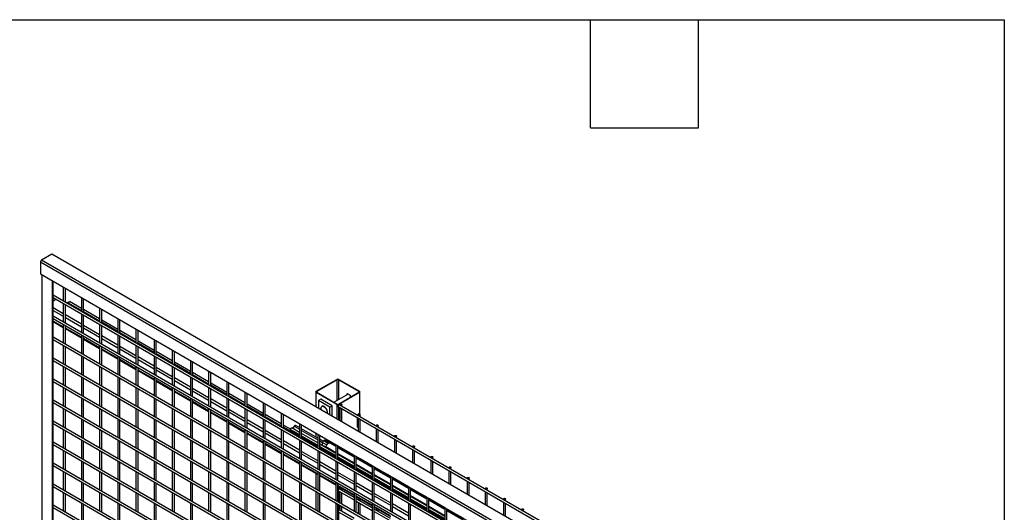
# Model space of a CAD drawing. Header units: inches. Extents: x 0.2 to 10.8, y 0.2 to 8.2.
# Tile 49 of 49: x 8 to 10.8, y 6.9 to 8.2. Entities that reach past the tile are written whole.
import ezdxf

# ---------------------------------------------------------------- set-up
doc = ezdxf.new("R2010")
doc.units = ezdxf.units.IN
doc.header["$MEASUREMENT"] = 0
doc.layers.add('TEXT', color=140, linetype='Continuous', lineweight=25)

msp = doc.modelspace()

# ---------------------------------------------------------------- linework, layer by layer
for p, q in [((8.10261, 7.59876), (8.07395, 7.58222)), ((9.55762, 6.72572), (8.07395, 7.58222)), ((9.58627, 6.74226), (8.10261, 7.59876)), ((8.07104, 7.57718), (9.55471, 6.72068)), ((8.07104, 7.57718), (8.07104, 7.54409)), ((8.07104, 7.54409), (9.55471, 6.68759)), ((8.07457, 7.54205), (8.07457, 5.65843)), ((8.07577, 5.65675), (8.07577, 7.54136)), ((8.10443, 6.60379), (8.10443, 7.52481)), ((8.10625, 6.77661), (8.10625, 7.52376)), ((8.13426, 7.50759), (8.13426, 7.46872)), ((8.13998, 7.46542), (8.13998, 7.50429)), ((9.52496, 6.66589), (8.10625, 7.48489)), ((8.10625, 7.4783), (9.52496, 6.65929)), ((8.10625, 7.46963), (8.11375, 7.47396)), ((8.18477, 7.47843), (8.18477, 7.43956)), ((8.19049, 7.43626), (8.19049, 7.47513)), ((8.13426, 7.43356), (8.10625, 7.44973)), ((8.13426, 7.46212), (8.13426, 7.4104)), ((8.13998, 7.4071), (8.13998, 7.45882)), ((8.18477, 7.44232), (8.14549, 7.465)), ((8.18477, 7.44813), (8.15159, 7.46729)), ((8.23528, 7.41897), (8.19049, 7.44483)), ((8.23528, 7.44928), (8.23528, 7.41041)), ((8.24099, 7.40711), (8.24099, 7.44598)), ((8.10625, 7.44259), (8.13426, 7.42642)), ((9.52496, 6.60757), (8.10625, 7.42657)), ((8.10625, 7.41997), (9.52496, 6.60097)), ((8.18477, 7.4044), (8.13998, 7.43026)), ((8.13998, 7.42312), (8.18477, 7.39726)), ((8.18477, 7.43296), (8.18477, 7.38124)), ((8.23528, 7.41316), (8.19049, 7.43902)), ((8.19049, 7.37794), (8.19049, 7.42967)), ((8.28579, 7.42012), (8.28579, 7.38125)), ((8.13426, 7.39711), (8.10625, 7.41328)), ((8.10625, 7.4118), (8.13426, 7.39563)), ((8.13426, 7.4038), (8.13426, 7.35207)), ((8.13998, 7.34877), (8.13998, 7.4005)), ((8.18477, 7.36795), (8.13998, 7.39381)), ((8.13998, 7.39233), (8.18477, 7.36647)), ((8.23528, 7.37524), (8.19049, 7.4011)), ((8.19049, 7.39396), (8.23528, 7.3681)), ((8.23528, 7.40381), (8.23528, 7.35208)), ((8.28579, 7.38982), (8.24099, 7.41567)), ((8.28579, 7.384), (8.24099, 7.40986)), ((8.24099, 7.34878), (8.24099, 7.40051)), ((8.2915, 7.37795), (8.2915, 7.41682)), ((8.33629, 7.39096), (8.33629, 7.35209)), ((9.52496, 6.54924), (8.10625, 7.36824)), ((8.18477, 7.37464), (8.18477, 7.32291)), ((8.19049, 7.31962), (8.19049, 7.37134)), ((8.23528, 7.33879), (8.19049, 7.36465)), ((8.19049, 7.36317), (8.23528, 7.33731)), ((8.28579, 7.34609), (8.24099, 7.37195)), ((8.24099, 7.3648), (8.28579, 7.33894)), ((8.28579, 7.37465), (8.28579, 7.32292)), ((8.33629, 7.36066), (8.2915, 7.38652)), ((8.33629, 7.35484), (8.2915, 7.3807)), ((8.2915, 7.31962), (8.2915, 7.37135)), ((8.34201, 7.34879), (8.34201, 7.38766)), ((8.10625, 7.36165), (9.52496, 6.54264)), ((8.13426, 7.34547), (8.13426, 7.29375)), ((8.13998, 7.29045), (8.13998, 7.34217)), ((8.23528, 7.34548), (8.23528, 7.29376)), ((8.24099, 7.29046), (8.24099, 7.34218)), ((8.28579, 7.30964), (8.24099, 7.33549)), ((8.33629, 7.31693), (8.2915, 7.34279)), ((8.2915, 7.33564), (8.33629, 7.30979)), ((8.33629, 7.34549), (8.33629, 7.29377)), ((8.3868, 7.3315), (8.34201, 7.35736)), ((8.3868, 7.32569), (8.34201, 7.35155)), ((8.34201, 7.29047), (8.34201, 7.34219)), ((8.3868, 7.3618), (8.3868, 7.32293)), ((8.39252, 7.31963), (8.39252, 7.3585)), ((9.52496, 6.49092), (8.10625, 7.30992)), ((8.18477, 7.31632), (8.18477, 7.26459)), ((8.19049, 7.26129), (8.19049, 7.31302)), ((8.24099, 7.33401), (8.28579, 7.30816)), ((8.28579, 7.31633), (8.28579, 7.2646)), ((8.2915, 7.2613), (8.2915, 7.31303)), ((8.3868, 7.28777), (8.34201, 7.31363)), ((8.3868, 7.31633), (8.3868, 7.26461)), ((8.43731, 7.30234), (8.39252, 7.3282)), ((8.43731, 7.29653), (8.39252, 7.32239)), ((8.39252, 7.26131), (8.39252, 7.31304)), ((8.43731, 7.33265), (8.43731, 7.29378)), ((8.44302, 7.29048), (8.44302, 7.32935)), ((8.10625, 7.30332), (9.52496, 6.48432)), ((8.13426, 7.28715), (8.13426, 7.23542)), ((8.13998, 7.23212), (8.13998, 7.28385)), ((8.23528, 7.28716), (8.23528, 7.23543)), ((8.24099, 7.23213), (8.24099, 7.28386)), ((8.33629, 7.28048), (8.2915, 7.30634)), ((8.2915, 7.30486), (8.33629, 7.279)), ((8.33629, 7.28717), (8.33629, 7.23544)), ((8.34201, 7.30649), (8.3868, 7.28063)), ((8.34201, 7.23214), (8.34201, 7.28387)), ((8.43731, 7.25862), (8.39252, 7.28447)), ((8.43731, 7.28718), (8.43731, 7.23545)), ((8.48782, 7.27319), (8.44302, 7.29904)), ((8.48782, 7.26737), (8.44302, 7.29323)), ((8.44302, 7.23215), (8.44302, 7.28388)), ((8.48782, 7.30349), (8.48782, 7.26462)), ((8.49353, 7.26132), (8.49353, 7.30019)), ((8.18477, 7.25799), (8.18477, 7.20627)), ((8.19049, 7.20297), (8.19049, 7.25469)), ((8.28579, 7.258), (8.28579, 7.20627)), ((8.2915, 7.20298), (8.2915, 7.2547)), ((8.3868, 7.25132), (8.34201, 7.27718)), ((8.34201, 7.2757), (8.3868, 7.24984)), ((8.3868, 7.25801), (8.3868, 7.20628)), ((8.39252, 7.27733), (8.43731, 7.25147)), ((8.39252, 7.20299), (8.39252, 7.25471)), ((8.48782, 7.22946), (8.44302, 7.25532)), ((8.48782, 7.25802), (8.48782, 7.20629)), ((8.53833, 7.24403), (8.49353, 7.26989)), ((8.53833, 7.23821), (8.49353, 7.26407)), ((8.49353, 7.20299), (8.49353, 7.25472)), ((8.53833, 7.27433), (8.53833, 7.23546)), ((8.54404, 7.23216), (8.54404, 7.27103)), ((9.52496, 6.43259), (8.10625, 7.2516)), ((8.10625, 7.245), (9.52496, 6.42599)), ((8.13426, 7.22882), (8.13426, 7.1771)), ((8.13998, 7.1738), (8.13998, 7.22553)), ((8.23528, 7.22883), (8.23528, 7.17711)), ((8.24099, 7.17381), (8.24099, 7.22554)), ((8.33629, 7.22884), (8.33629, 7.17712)), ((8.34201, 7.17382), (8.34201, 7.22554)), ((8.43731, 7.22216), (8.39252, 7.24802)), ((8.39252, 7.24654), (8.43731, 7.22068)), ((8.43731, 7.22885), (8.43731, 7.17713)), ((8.44302, 7.24817), (8.48782, 7.22231)), ((8.44302, 7.17383), (8.44302, 7.22555)), ((8.53833, 7.2003), (8.49353, 7.22616)), ((8.53833, 7.22886), (8.53833, 7.17714)), ((8.58883, 7.21487), (8.54404, 7.24073)), ((8.58883, 7.20906), (8.54404, 7.23492)), ((8.54404, 7.17384), (8.54404, 7.22556)), ((8.58883, 7.24517), (8.58883, 7.2063)), ((8.59455, 7.203), (8.59455, 7.24187)), ((8.83735, 7.21805), (8.89443, 7.25099)), ((8.89589, 7.25015), (8.83882, 7.2172)), ((8.89589, 7.19275), (8.89589, 7.25015)), ((8.9561, 7.2172), (8.89902, 7.25015)), ((8.89902, 7.25015), (8.89902, 7.19456)), ((8.90049, 7.25099), (8.95756, 7.21805)), ((8.18477, 7.19967), (8.18477, 7.14794)), ((8.28579, 7.19968), (8.28579, 7.14795)), ((8.3868, 7.19969), (8.3868, 7.14796)), ((8.48782, 7.19301), (8.44302, 7.21886)), ((8.44302, 7.21738), (8.48782, 7.19153)), ((8.48782, 7.1997), (8.48782, 7.14797)), ((8.49353, 7.21901), (8.53833, 7.19316)), ((8.58883, 7.19971), (8.58883, 7.14798)), ((8.63934, 7.18571), (8.59455, 7.21157)), ((8.63934, 7.1799), (8.59455, 7.20576)), ((8.63934, 7.21602), (8.63934, 7.17715)), ((8.64505, 7.17385), (8.64505, 7.21272)), ((8.8361, 7.2163), (8.8361, 7.17533)), ((8.89443, 7.1816), (8.83735, 7.21455)), ((8.83735, 7.17461), (8.83735, 7.21455)), ((8.83882, 7.2172), (8.83882, 7.21539)), ((8.83882, 7.21539), (8.89589, 7.18244)), ((8.9262, 7.21025), (8.88696, 7.1876)), ((8.89902, 7.18244), (8.9561, 7.21539)), ((8.95756, 7.21455), (8.90049, 7.1816)), ((8.92322, 7.21203), (8.9319, 7.20702)), ((8.92322, 7.20853), (8.92322, 7.21203)), ((8.92468, 7.21118), (8.92468, 7.20938)), ((8.9319, 7.20702), (8.9319, 7.20142)), ((8.9561, 7.21539), (8.9561, 7.2172)), ((8.95756, 7.21455), (8.95756, 7.15622)), ((8.95882, 7.15343), (8.95882, 7.2163)), ((9.52496, 6.37427), (8.10625, 7.19327)), ((8.10625, 7.18667), (9.52496, 6.36767)), ((8.19049, 7.14464), (8.19049, 7.19637)), ((8.2915, 7.14465), (8.2915, 7.19638)), ((8.39252, 7.14466), (8.39252, 7.19639)), ((8.49353, 7.14467), (8.49353, 7.1964)), ((8.53833, 7.16385), (8.49353, 7.18971)), ((8.49353, 7.18823), (8.53833, 7.16237)), ((8.58883, 7.17114), (8.54404, 7.197)), ((8.54404, 7.18986), (8.58883, 7.164)), ((8.59455, 7.14468), (8.59455, 7.19641)), ((8.68985, 7.15656), (8.64505, 7.18241)), ((8.68985, 7.15074), (8.64505, 7.1766)), ((8.68985, 7.18686), (8.68985, 7.14799)), ((8.69556, 7.14469), (8.69556, 7.18356)), ((8.85011, 7.19625), (8.84379, 7.1926)), ((8.84379, 7.1926), (8.84379, 7.17089)), ((8.87536, 7.17438), (8.84379, 7.1926)), ((8.88167, 7.17803), (8.85011, 7.19625)), ((8.87536, 7.17438), (8.88167, 7.17803)), ((8.87536, 7.15266), (8.87536, 7.17438)), ((8.88167, 7.14902), (8.88167, 7.17803)), ((8.89443, 7.1816), (8.89443, 7.14166)), ((8.89853, 7.17563), (10.36098, 6.33138)), ((8.90049, 7.18066), (8.90049, 7.1816)), ((8.90049, 7.13816), (8.90049, 7.1745)), ((10.36383, 6.33633), (8.90139, 7.18058)), ((8.90316, 7.1816), (8.90316, 7.17955)), ((8.90316, 7.17296), (8.90316, 7.13662)), ((8.90888, 7.17626), (8.90888, 7.1816)), ((8.13426, 7.1705), (8.13426, 7.11877)), ((8.13998, 7.11548), (8.13998, 7.1672)), ((8.23528, 7.17051), (8.23528, 7.11878)), ((8.24099, 7.11548), (8.24099, 7.16721)), ((8.33629, 7.17052), (8.33629, 7.11879)), ((8.34201, 7.11549), (8.34201, 7.16722)), ((8.43731, 7.17053), (8.43731, 7.1188)), ((8.44302, 7.1155), (8.44302, 7.16723)), ((8.53833, 7.17054), (8.53833, 7.11881)), ((8.54404, 7.11551), (8.54404, 7.16724)), ((8.58883, 7.13469), (8.54404, 7.16055)), ((8.54404, 7.15907), (8.58883, 7.13321)), ((8.63934, 7.14199), (8.59455, 7.16784)), ((8.59455, 7.1607), (8.63934, 7.13484)), ((8.63934, 7.17055), (8.63934, 7.11882)), ((8.64505, 7.11552), (8.64505, 7.16725)), ((8.74036, 7.1274), (8.69556, 7.15326)), ((8.74036, 7.12158), (8.69556, 7.14744)), ((8.74036, 7.1577), (8.74036, 7.11883)), ((8.74607, 7.11553), (8.74607, 7.1544)), ((8.90888, 7.13332), (8.90888, 7.16966)), ((8.9515, 7.14505), (8.9515, 7.12006)), ((8.95367, 7.15245), (8.95367, 7.1504)), ((8.95367, 7.1438), (8.95367, 7.10746)), ((8.95756, 7.15622), (8.95478, 7.15462)), ((8.9561, 7.15408), (8.9561, 7.15538)), ((8.95652, 7.15562), (8.95652, 7.1541)), ((8.95802, 7.15654), (8.95802, 7.15385)), ((8.95938, 7.1471), (8.95938, 7.15245)), ((9.52496, 6.31594), (8.10625, 7.13495)), ((8.10625, 7.12835), (9.52496, 6.30935)), ((8.18477, 7.14134), (8.18477, 7.08962)), ((8.19049, 7.08632), (8.19049, 7.13804)), ((8.28579, 7.14135), (8.28579, 7.08963)), ((8.2915, 7.08633), (8.2915, 7.13805)), ((8.3868, 7.14136), (8.3868, 7.08964)), ((8.39252, 7.08634), (8.39252, 7.13806)), ((8.48782, 7.14137), (8.48782, 7.08965)), ((8.49353, 7.08635), (8.49353, 7.13807)), ((8.58883, 7.14138), (8.58883, 7.08965)), ((8.59455, 7.08636), (8.59455, 7.13808)), ((8.63934, 7.10553), (8.59455, 7.13139)), ((8.59455, 7.12991), (8.63934, 7.10405)), ((8.68985, 7.11283), (8.64505, 7.13869)), ((8.64505, 7.13154), (8.68985, 7.10568)), ((8.68985, 7.14139), (8.68985, 7.08966)), ((8.69556, 7.08637), (8.69556, 7.13809)), ((8.76564, 7.1128), (8.74607, 7.1241)), ((8.78026, 7.09855), (8.74607, 7.11829)), ((8.79086, 7.10388), (8.76926, 7.11635)), ((8.77631, 7.12117), (8.79086, 7.11277)), ((8.79086, 7.11718), (8.77993, 7.12349)), ((8.79086, 7.12854), (8.79086, 7.08967)), ((8.79658, 7.08637), (8.79658, 7.12525)), ((8.95332, 7.11901), (8.95367, 7.11921)), ((8.95367, 7.11881), (8.95332, 7.11901)), ((8.95938, 7.10416), (8.95938, 7.1405)), ((9.00418, 7.12329), (9.00418, 7.12124)), ((9.00989, 7.11794), (9.00989, 7.12329)), ((8.13426, 7.11218), (8.13426, 7.06045)), ((8.13998, 7.05715), (8.13998, 7.10888)), ((8.23528, 7.11219), (8.23528, 7.06046)), ((8.24099, 7.05716), (8.24099, 7.10889)), ((8.33629, 7.11219), (8.33629, 7.06047)), ((8.34201, 7.05717), (8.34201, 7.1089)), ((8.43731, 7.1122), (8.43731, 7.06048)), ((8.44302, 7.05718), (8.44302, 7.10891)), ((8.53833, 7.11221), (8.53833, 7.06049)), ((8.54404, 7.05719), (8.54404, 7.10892)), ((8.63934, 7.11222), (8.63934, 7.0605)), ((8.64505, 7.0572), (8.64505, 7.10892)), ((8.68985, 7.07638), (8.64505, 7.10223)), ((8.64505, 7.10075), (8.68985, 7.0749)), ((8.74036, 7.08367), (8.69556, 7.10953)), ((8.69556, 7.10238), (8.74036, 7.07653)), ((8.74036, 7.11223), (8.74036, 7.06051)), ((8.74607, 7.05721), (8.74607, 7.10893)), ((8.7656, 7.10814), (8.7656, 7.11228)), ((8.7656, 7.11228), (8.79086, 7.0977)), ((8.79086, 7.09355), (8.7656, 7.10814)), ((8.76625, 7.10669), (8.79086, 7.09248)), ((8.77957, 7.09815), (8.78031, 7.09858)), ((8.77957, 7.09815), (8.79086, 7.09163)), ((8.77957, 7.09619), (8.77957, 7.09815)), ((8.84137, 7.08803), (8.79658, 7.11388)), ((8.79658, 7.10947), (8.84137, 7.08361)), ((8.84137, 7.07472), (8.79658, 7.10058)), ((8.79658, 7.0944), (8.84137, 7.06854)), ((8.84137, 7.0644), (8.79658, 7.09026)), ((8.79658, 7.08919), (8.84137, 7.06333)), ((8.8361, 7.10243), (8.8361, 7.09107)), ((8.83735, 7.09035), (8.83735, 7.10171)), ((8.84137, 7.09939), (8.84137, 7.06052)), ((8.84709, 7.05722), (8.84709, 7.09609)), ((9.00418, 7.11464), (9.00418, 7.0783)), ((9.00989, 7.075), (9.00989, 7.11134)), ((9.05468, 7.09413), (9.05468, 7.09208)), ((9.0604, 7.08878), (9.0604, 7.09413)), ((9.52496, 6.25762), (8.10625, 7.07662)), ((8.10625, 7.07002), (9.52496, 6.25102)), ((8.18477, 7.08302), (8.18477, 7.03129)), ((8.19049, 7.02799), (8.19049, 7.07972)), ((8.28579, 7.08303), (8.28579, 7.0313)), ((8.2915, 7.028), (8.2915, 7.07973)), ((8.3868, 7.08304), (8.3868, 7.03131)), ((8.39252, 7.02801), (8.39252, 7.07974)), ((8.48782, 7.08305), (8.48782, 7.03132)), ((8.49353, 7.02802), (8.49353, 7.07975)), ((8.58883, 7.08306), (8.58883, 7.03133)), ((8.59455, 7.02803), (8.59455, 7.07976)), ((8.68985, 7.08307), (8.68985, 7.03134)), ((8.69556, 7.02804), (8.69556, 7.07977)), ((8.74036, 7.04722), (8.69556, 7.07308)), ((8.69556, 7.0716), (8.74036, 7.04574)), ((8.79086, 7.05451), (8.74607, 7.08037)), ((8.74607, 7.07323), (8.79086, 7.04737)), ((8.79086, 7.08308), (8.79086, 7.03135)), ((8.79658, 7.08833), (8.84137, 7.06247)), ((8.79658, 7.02805), (8.79658, 7.07978)), ((8.85606, 7.07955), (8.84709, 7.08473)), ((8.84709, 7.08031), (8.8548, 7.07586)), ((8.89188, 7.04556), (8.84709, 7.07142)), ((8.84709, 7.06524), (8.89188, 7.03938)), ((8.8548, 7.07601), (8.86667, 7.06912)), ((8.8548, 7.06856), (8.8548, 7.07601)), ((8.8548, 7.06856), (8.86667, 7.06171)), ((8.85806, 7.08132), (8.86993, 7.07447)), ((8.87439, 7.07462), (8.86252, 7.08147)), ((8.86451, 7.08176), (8.86327, 7.08104)), ((8.86414, 7.06449), (8.89188, 7.04848)), ((8.86451, 7.08176), (8.87638, 7.07491)), ((8.86667, 7.06303), (8.86667, 7.06171)), ((8.86781, 7.06237), (8.86667, 7.06171)), ((8.89188, 7.06784), (8.86728, 7.08203)), ((8.87638, 7.07491), (8.87504, 7.07413)), ((8.87536, 7.07737), (8.87536, 7.07976)), ((8.89188, 7.06452), (8.8759, 7.07375)), ((8.87789, 7.07403), (8.87665, 7.07331)), ((8.87789, 7.07403), (8.89188, 7.06596)), ((8.87796, 7.07543), (8.87796, 7.07407)), ((8.87947, 7.07456), (8.87796, 7.07543)), ((8.88167, 7.07373), (8.88167, 7.07612)), ((8.89188, 7.07023), (8.89188, 7.03136)), ((8.89759, 7.02806), (8.89759, 7.06693)), ((8.94239, 7.03868), (8.89759, 7.06454)), ((8.89759, 7.06266), (8.94239, 7.0368)), ((8.94239, 7.03537), (8.89759, 7.06122)), ((8.89859, 7.06635), (8.89859, 7.06396)), ((9.05468, 7.08548), (9.05468, 7.04914)), ((9.0604, 7.04584), (9.0604, 7.08218)), ((9.10519, 7.06497), (9.10519, 7.06292)), ((9.11091, 7.05963), (9.11091, 7.06497)), ((8.13426, 7.05385), (8.13426, 7.00213)), ((8.13998, 6.99883), (8.13998, 7.05055)), ((8.23528, 7.05386), (8.23528, 7.00213)), ((8.24099, 6.99884), (8.24099, 7.05056)), ((8.33629, 7.05387), (8.33629, 7.00214)), ((8.34201, 6.99885), (8.34201, 7.05057)), ((8.43731, 7.05388), (8.43731, 7.00215)), ((8.44302, 6.99885), (8.44302, 7.05058)), ((8.53833, 7.05389), (8.53833, 7.00216)), ((8.54404, 6.99886), (8.54404, 7.05059)), ((8.63934, 7.0539), (8.63934, 7.00217)), ((8.64505, 6.99887), (8.64505, 7.0506)), ((8.74036, 7.05391), (8.74036, 7.00218)), ((8.74607, 6.99888), (8.74607, 7.05061)), ((8.79086, 7.01806), (8.74607, 7.04392)), ((8.74607, 7.04244), (8.79086, 7.01658)), ((8.84137, 7.02536), (8.79658, 7.05121)), ((8.79658, 7.04407), (8.84137, 7.01821)), ((8.84137, 7.05392), (8.84137, 7.00219)), ((8.89188, 7.03524), (8.84709, 7.0611)), ((8.84709, 7.06003), (8.89188, 7.03417)), ((8.84709, 7.05917), (8.89188, 7.03331)), ((8.84709, 6.99889), (8.84709, 7.05062)), ((8.89759, 7.04518), (8.94239, 7.01932)), ((8.94239, 7.01641), (8.89759, 7.04226)), ((8.89759, 7.03608), (8.94239, 7.01022)), ((8.94239, 7.04107), (8.94239, 7.0022)), ((8.9481, 6.9989), (8.9481, 7.03777)), ((8.99289, 7.00952), (8.9481, 7.03538)), ((9.10519, 7.05633), (9.10519, 7.01999)), ((9.11091, 7.01669), (9.11091, 7.05303)), ((9.1557, 7.03582), (9.1557, 7.03377)), ((9.16141, 7.03047), (9.16141, 7.03582)), ((9.52496, 6.1993), (8.10625, 7.0183)), ((8.10625, 7.0117), (9.52496, 6.1927)), ((8.18477, 7.02469), (8.18477, 6.97297)), ((8.19049, 6.96967), (8.19049, 7.0214)), ((8.28579, 7.0247), (8.28579, 6.97298)), ((8.2915, 6.96968), (8.2915, 7.0214)), ((8.3868, 7.02471), (8.3868, 6.97299)), ((8.39252, 6.96969), (8.39252, 7.02141)), ((8.48782, 7.02472), (8.48782, 6.973)), ((8.49353, 6.9697), (8.49353, 7.02142)), ((8.58883, 7.02473), (8.58883, 6.97301)), ((8.59455, 6.96971), (8.59455, 7.02143)), ((8.68985, 7.02474), (8.68985, 6.97302)), ((8.69556, 6.96972), (8.69556, 7.02144)), ((8.79086, 7.02475), (8.79086, 6.97302)), ((8.79658, 6.96973), (8.79658, 7.02145)), ((8.84137, 6.9889), (8.79658, 7.01476)), ((8.79658, 7.01328), (8.84137, 6.98742)), ((8.89188, 6.9962), (8.84709, 7.02206)), ((8.84709, 7.01491), (8.89188, 6.98905)), ((8.89188, 7.02476), (8.89188, 6.97303)), ((8.94239, 7.00608), (8.89759, 7.03194)), ((8.89759, 7.03087), (8.94239, 7.00501)), ((8.89759, 7.03002), (8.94239, 7.00416)), ((8.89759, 6.96974), (8.89759, 7.02146)), ((8.9481, 7.0335), (8.99289, 7.00764)), ((8.99289, 7.00621), (8.9481, 7.03207)), ((8.9481, 7.01602), (8.99289, 6.99016)), ((8.99289, 6.98725), (8.9481, 7.01311)), ((8.9481, 7.00692), (8.99289, 6.98107)), ((8.95746, 7.02998), (8.95746, 7.03237)), ((8.95995, 7.03093), (8.95788, 7.02973)), ((8.99289, 7.0111), (8.95925, 7.03053)), ((8.95938, 7.03045), (8.95938, 7.0306)), ((8.96857, 7.02596), (8.96787, 7.02555)), ((8.97358, 7.02225), (8.97428, 7.02266)), ((8.99049, 7.01249), (8.99081, 7.01312)), ((8.99289, 7.01191), (8.99289, 6.97304)), ((8.99861, 6.96974), (8.99861, 7.00862)), ((9.0434, 6.98195), (8.99861, 7.00781)), ((9.1557, 7.02717), (9.1557, 6.99083)), ((9.16141, 6.98753), (9.16141, 7.02387)), ((9.20621, 7.00666), (9.20621, 7.00461)), ((9.21192, 7.00131), (9.21192, 7.00666)), ((8.13426, 6.99553), (8.13426, 6.9438)), ((8.13998, 6.9405), (8.13998, 6.99223)), ((8.23528, 6.99554), (8.23528, 6.94381)), ((8.24099, 6.94051), (8.24099, 6.99224)), ((8.33629, 6.99555), (8.33629, 6.94382)), ((8.34201, 6.94052), (8.34201, 6.99225)), ((8.43731, 6.99556), (8.43731, 6.94383)), ((8.44302, 6.94053), (8.44302, 6.99226)), ((8.53833, 6.99557), (8.53833, 6.94384)), ((8.54404, 6.94054), (8.54404, 6.99227)), ((8.63934, 6.99557), (8.63934, 6.94385)), ((8.64505, 6.94055), (8.64505, 6.99228)), ((8.74036, 6.99558), (8.74036, 6.94386)), ((8.74607, 6.94056), (8.74607, 6.99229)), ((8.8361, 6.99047), (8.8361, 6.94691)), ((8.83735, 6.94619), (8.83735, 6.98974)), ((8.84137, 6.99559), (8.84137, 6.94387)), ((8.84709, 6.94057), (8.84709, 6.99229)), ((8.89188, 6.95975), (8.84709, 6.9856)), ((8.84709, 6.98412), (8.89188, 6.95827)), ((8.94239, 6.96704), (8.89759, 6.9929)), ((8.89759, 6.98576), (8.94239, 6.9599)), ((8.94239, 6.9956), (8.94239, 6.94388)), ((8.99289, 6.97693), (8.9481, 7.00278)), ((8.9481, 7.00171), (8.99289, 6.97585)), ((8.9481, 7.00086), (8.99289, 6.975)), ((8.9481, 6.94058), (8.9481, 6.9923)), ((9.0434, 6.98036), (8.99861, 7.00622)), ((8.99861, 7.00434), (9.0434, 6.97848)), ((9.0434, 6.97705), (8.99861, 7.00291)), ((8.99861, 6.98687), (9.0434, 6.96101)), ((9.0434, 6.95809), (8.99861, 6.98395)), ((9.00418, 7.0054), (9.00418, 7.00459)), ((9.00989, 7.00129), (9.00989, 7.0021)), ((9.01908, 6.9968), (9.01838, 6.99639)), ((9.02409, 6.99309), (9.02479, 6.9935)), ((9.041, 6.98333), (9.04132, 6.98396)), ((9.0434, 6.98276), (9.0434, 6.94389)), ((9.04912, 6.94059), (9.04912, 6.97946)), ((9.20621, 6.99801), (9.20621, 6.96167)), ((9.21192, 6.95837), (9.21192, 6.99471)), ((9.52496, 6.14097), (8.10625, 6.95997)), ((8.10625, 6.95338), (9.52496, 6.13437)), ((8.18477, 6.96637), (8.18477, 6.91464)), ((8.19049, 6.91134), (8.19049, 6.96307)), ((8.28579, 6.96638), (8.28579, 6.91465)), ((8.2915, 6.91135), (8.2915, 6.96308)), ((8.3868, 6.96639), (8.3868, 6.91466)), ((8.39252, 6.91136), (8.39252, 6.96309)), ((8.48782, 6.9664), (8.48782, 6.91467)), ((8.49353, 6.91137), (8.49353, 6.9631)), ((8.58883, 6.96641), (8.58883, 6.91468)), ((8.59455, 6.91138), (8.59455, 6.96311)), ((8.68985, 6.96642), (8.68985, 6.91469)), ((8.69556, 6.91139), (8.69556, 6.96312)), ((8.79086, 6.96643), (8.79086, 6.9147)), ((8.79658, 6.9114), (8.79658, 6.96313)), ((8.89188, 6.96644), (8.89188, 6.91471)), ((8.89759, 6.91141), (8.89759, 6.96314)), ((8.94239, 6.93059), (8.89759, 6.95645)), ((8.89759, 6.95497), (8.94239, 6.92911)), ((8.90049, 6.94694), (8.90049, 6.9533)), ((8.90316, 6.95175), (8.90316, 6.94584)), ((8.99289, 6.93788), (8.9481, 6.96374)), ((8.9481, 6.9566), (8.99289, 6.93074)), ((8.99289, 6.96645), (8.99289, 6.91472)), ((8.99861, 6.97777), (9.0434, 6.95191)), ((9.0434, 6.94777), (8.99861, 6.97363)), ((8.99861, 6.97256), (9.0434, 6.9467)), ((8.99861, 6.9717), (9.0434, 6.94584)), ((8.99861, 6.91142), (8.99861, 6.96315)), ((9.09391, 6.95279), (9.04912, 6.97865)), ((9.09391, 6.95121), (9.04912, 6.97706)), ((9.04912, 6.97519), (9.09391, 6.94933)), ((9.09391, 6.94789), (9.04912, 6.97375)), ((9.04912, 6.95771), (9.09391, 6.93185)), ((9.09391, 6.92893), (9.04912, 6.95479)), ((9.05468, 6.97624), (9.05468, 6.97543)), ((9.0604, 6.97213), (9.0604, 6.97294)), ((9.06958, 6.96764), (9.06888, 6.96724)), ((9.0746, 6.96394), (9.0753, 6.96434)), ((9.09151, 6.95417), (9.09183, 6.9548)), ((9.09391, 6.9536), (9.09391, 6.91473)), ((9.25671, 6.9775), (9.25671, 6.97545)), ((9.25671, 6.96885), (9.25671, 6.93251)), ((9.26243, 6.97215), (9.26243, 6.9775)), ((9.26243, 6.92921), (9.26243, 6.96556)), ((8.13426, 6.9372), (8.13426, 6.88548)), ((8.13998, 6.88218), (8.13998, 6.9339)), ((8.23528, 6.93721), (8.23528, 6.88549)), ((8.24099, 6.88219), (8.24099, 6.93391)), ((8.33629, 6.93722), (8.33629, 6.8855)), ((8.34201, 6.8822), (8.34201, 6.93392)), ((8.43731, 6.93723), (8.43731, 6.88551)), ((8.44302, 6.88221), (8.44302, 6.93393)), ((8.53833, 6.93724), (8.53833, 6.88551)), ((8.54404, 6.88222), (8.54404, 6.93394)), ((8.63934, 6.93725), (8.63934, 6.88552)), ((8.64505, 6.88223), (8.64505, 6.93395)), ((8.74036, 6.93726), (8.74036, 6.88553)), ((8.74607, 6.88223), (8.74607, 6.93396)), ((8.8361, 6.94031), (8.8361, 6.88859)), ((8.83735, 6.88786), (8.83735, 6.93959)), ((8.84137, 6.93727), (8.84137, 6.88554)), ((8.84709, 6.88224), (8.84709, 6.93397)), ((8.89853, 6.94191), (8.94239, 6.91659)), ((8.90049, 6.90974), (8.90049, 6.94078)), ((8.94239, 6.92319), (8.90139, 6.94686)), ((8.90316, 6.93924), (8.90316, 6.9082)), ((8.90888, 6.94254), (8.90888, 6.94845)), ((8.90888, 6.9049), (8.90888, 6.93594)), ((8.94239, 6.93728), (8.94239, 6.88555)), ((8.9481, 6.88225), (8.9481, 6.93398)), ((8.99289, 6.90143), (8.9481, 6.92729)), ((8.9481, 6.92581), (8.99289, 6.89995)), ((9.0434, 6.90873), (8.99861, 6.93458)), ((8.99861, 6.92744), (9.0434, 6.90158)), ((9.0434, 6.93729), (9.0434, 6.88556)), ((9.04912, 6.94861), (9.09391, 6.92275)), ((9.09391, 6.91861), (9.04912, 6.94447)), ((9.04912, 6.9434), (9.09391, 6.91754)), ((9.04912, 6.94254), (9.09391, 6.91668)), ((9.04912, 6.88226), (9.04912, 6.93399)), ((9.09962, 6.91143), (9.09962, 6.9503)), ((9.14442, 6.92363), (9.09962, 6.94949)), ((9.14442, 6.92205), (9.09962, 6.94791)), ((9.09962, 6.94603), (9.14442, 6.92017)), ((9.14442, 6.91874), (9.09962, 6.94459)), ((9.09962, 6.92855), (9.14442, 6.90269)), ((9.14442, 6.89978), (9.09962, 6.92564)), ((9.10519, 6.94709), (9.10519, 6.94628)), ((9.11091, 6.94298), (9.11091, 6.94379)), ((9.12009, 6.93848), (9.11939, 6.93808)), ((9.12511, 6.93478), (9.12581, 6.93519)), ((9.14202, 6.92502), (9.14234, 6.92564)), ((9.14442, 6.92444), (9.14442, 6.88557)), ((9.30722, 6.94834), (9.30722, 6.94629)), ((9.30722, 6.9397), (9.30722, 6.90336)), ((9.31294, 6.943), (9.31294, 6.94834)), ((9.31294, 6.90006), (9.31294, 6.9364)), ((9.52496, 6.08265), (8.10625, 6.90165)), ((8.18477, 6.90805), (8.18477, 6.85632)), ((8.19049, 6.85302), (8.19049, 6.90475)), ((8.28579, 6.90805), (8.28579, 6.85633)), ((8.2915, 6.85303), (8.2915, 6.90476)), ((8.3868, 6.90806), (8.3868, 6.85634)), ((8.39252, 6.85304), (8.39252, 6.90477)), ((8.48782, 6.90807), (8.48782, 6.85635)), ((8.49353, 6.85305), (8.49353, 6.90478)), ((8.58883, 6.90808), (8.58883, 6.85636)), ((8.59455, 6.85306), (8.59455, 6.90478)), ((8.68985, 6.90809), (8.68985, 6.85637)), ((8.69556, 6.85307), (8.69556, 6.90479)), ((8.79086, 6.9081), (8.79086, 6.85638)), ((8.79658, 6.85308), (8.79658, 6.9048)), ((8.89188, 6.90811), (8.89188, 6.85639)), ((8.89759, 6.85309), (8.89759, 6.90481)), ((8.90049, 6.88862), (8.90049, 6.90314)), ((8.90316, 6.9016), (8.90316, 6.88751)), ((8.90888, 6.88421), (8.90888, 6.8983)), ((8.99289, 6.89403), (8.9481, 6.91989)), ((8.9481, 6.9133), (8.99289, 6.88744)), ((8.95367, 6.9226), (8.95367, 6.91668)), ((8.95367, 6.91008), (8.95367, 6.87904)), ((8.95938, 6.91338), (8.95938, 6.9193)), ((8.95938, 6.87574), (8.95938, 6.90678)), ((8.99289, 6.90812), (8.99289, 6.8564)), ((8.99861, 6.8531), (8.99861, 6.90482)), ((9.0434, 6.87227), (8.99861, 6.89813)), ((9.09391, 6.87957), (9.04912, 6.90543)), ((9.04912, 6.89828), (9.09391, 6.87242)), ((9.09391, 6.90813), (9.09391, 6.8564)), ((9.09962, 6.91945), (9.14442, 6.89359)), ((9.14442, 6.88945), (9.09962, 6.91531)), ((9.09962, 6.91424), (9.14442, 6.88838)), ((9.09962, 6.91339), (9.14442, 6.88753)), ((9.09962, 6.85311), (9.09962, 6.90483)), ((9.15013, 6.88227), (9.15013, 6.92114)), ((9.19492, 6.89447), (9.15013, 6.92033)), ((9.19492, 6.89289), (9.15013, 6.91875)), ((9.15013, 6.91687), (9.19492, 6.89101)), ((9.19492, 6.88958), (9.15013, 6.91544)), ((9.15013, 6.89939), (9.19492, 6.87353)), ((9.1557, 6.91793), (9.1557, 6.91712)), ((9.16141, 6.91382), (9.16141, 6.91463)), ((9.1706, 6.90933), (9.1699, 6.90892)), ((9.17561, 6.90562), (9.17631, 6.90603)), ((9.35773, 6.91919), (9.35773, 6.91714)), ((9.35773, 6.91054), (9.35773, 6.8742)), ((9.36344, 6.91384), (9.36344, 6.91919)), ((9.36344, 6.8709), (9.36344, 6.90724)), ((8.10625, 6.89505), (9.52496, 6.07605)), ((8.89853, 6.88359), (8.94239, 6.85827)), ((8.90049, 6.85142), (8.90049, 6.88246)), ((8.94239, 6.86487), (8.90139, 6.88854)), ((8.99861, 6.89665), (9.0434, 6.87079)), ((9.0434, 6.86488), (8.99861, 6.89074)), ((8.99861, 6.88414), (9.0434, 6.85828)), ((9.00418, 6.89344), (9.00418, 6.88752)), ((9.00989, 6.88422), (9.00989, 6.89014)), ((9.19492, 6.87062), (9.15013, 6.89648)), ((9.15013, 6.89029), (9.19492, 6.86444)), ((9.19492, 6.8603), (9.15013, 6.88615)), ((9.15013, 6.88508), (9.19492, 6.85923)), ((9.15013, 6.88423), (9.19492, 6.85837)), ((9.19252, 6.89586), (9.19284, 6.89649)), ((9.19492, 6.89528), (9.19492, 6.85641)), ((9.20064, 6.85312), (9.20064, 6.89199)), ((9.24543, 6.86532), (9.20064, 6.89118)), ((9.24543, 6.86373), (9.20064, 6.88959)), ((9.20064, 6.88771), (9.24543, 6.86186)), ((9.24543, 6.86042), (9.20064, 6.88628)), ((9.20621, 6.88877), (9.20621, 6.88796)), ((9.21192, 6.88466), (9.21192, 6.88547)), ((9.40824, 6.89003), (9.40824, 6.88798)), ((9.41395, 6.88468), (9.41395, 6.89003))]:
    msp.add_line(p, q)
at = {"flags": 128}
for points in [[(8.85882, 7.17516), (8.86062, 7.17391), (8.86235, 7.17229), (8.86393, 7.17036), (8.8653, 7.1682), (8.86641, 7.16591), (8.86721, 7.16357), (8.86766, 7.16129), (8.86775, 7.15915), (8.86748, 7.15724), (8.86747, 7.15722)], [(8.90139, 7.18058), (8.90073, 7.18071), (8.89996, 7.18044), (8.89918, 7.17981), (8.89853, 7.17893), (8.89809, 7.17792), (8.89794, 7.17694), (8.89809, 7.17613), (8.89853, 7.17563), (8.89853, 7.17563)], [(8.90804, 7.18277), (8.90866, 7.18223), (8.90888, 7.1816), (8.90866, 7.18097), (8.90804, 7.18044), (8.90711, 7.18008), (8.90602, 7.17995), (8.90493, 7.18008), (8.904, 7.18044), (8.90338, 7.18097), (8.90316, 7.1816), (8.90338, 7.18223), (8.904, 7.18277), (8.90493, 7.18313), (8.90602, 7.18325), (8.90711, 7.18313), (8.90804, 7.18277)], [(8.95855, 7.15361), (8.95917, 7.15308), (8.95938, 7.15245), (8.95917, 7.15182), (8.95855, 7.15128), (8.95762, 7.15092), (8.95653, 7.1508), (8.95543, 7.15092), (8.95451, 7.15128), (8.95389, 7.15182), (8.95367, 7.15245), (8.95389, 7.15308), (8.95451, 7.15361), (8.95543, 7.15397), (8.95653, 7.1541), (8.95762, 7.15397), (8.95855, 7.15361)], [(8.7656, 7.11228), (8.76569, 7.11305), (8.76595, 7.11387), (8.76636, 7.11466), (8.76689, 7.11536), (8.7675, 7.11592), (8.76813, 7.11628), (8.76873, 7.11643), (8.76926, 7.11635)], [(8.76926, 7.11635), (8.77007, 7.11616), (8.77098, 7.11623), (8.77194, 7.11656), (8.77293, 7.11712), (8.77389, 7.11789), (8.7748, 7.11885), (8.77562, 7.11996), (8.77631, 7.12117)], [(8.77631, 7.12117), (8.77686, 7.12207), (8.77754, 7.12283), (8.77828, 7.12336), (8.77902, 7.12363), (8.77968, 7.1236), (8.77993, 7.12349)], [(9.00905, 7.12446), (9.00967, 7.12392), (9.00989, 7.12329), (9.00967, 7.12266), (9.00905, 7.12212), (9.00813, 7.12177), (9.00703, 7.12164), (9.00594, 7.12177), (9.00501, 7.12212), (9.00439, 7.12266), (9.00418, 7.12329), (9.00439, 7.12392), (9.00501, 7.12446), (9.00594, 7.12481), (9.00703, 7.12494), (9.00813, 7.12481), (9.00905, 7.12446)], [(9.05956, 7.0953), (9.06018, 7.09476), (9.0604, 7.09413), (9.06018, 7.0935), (9.05956, 7.09297), (9.05863, 7.09261), (9.05754, 7.09248), (9.05645, 7.09261), (9.05552, 7.09297), (9.0549, 7.0935), (9.05468, 7.09413), (9.0549, 7.09476), (9.05552, 7.0953), (9.05645, 7.09566), (9.05754, 7.09578), (9.05863, 7.09566), (9.05956, 7.0953)], [(8.8759, 7.07375), (8.8754, 7.07398), (8.87401, 7.07423), (8.87244, 7.07398), (8.87079, 7.07325), (8.86913, 7.07208), (8.86756, 7.07054), (8.86616, 7.06869), (8.865, 7.06664), (8.86414, 7.06449)], [(9.11007, 7.06614), (9.11069, 7.06561), (9.11091, 7.06497), (9.11069, 7.06434), (9.11007, 7.06381), (9.10914, 7.06345), (9.10805, 7.06332), (9.10696, 7.06345), (9.10603, 7.06381), (9.10541, 7.06434), (9.10519, 7.06497), (9.10541, 7.06561), (9.10603, 7.06614), (9.10696, 7.0665), (9.10805, 7.06662), (9.10914, 7.0665), (9.11007, 7.06614)], [(9.16058, 7.03698), (9.1612, 7.03645), (9.16141, 7.03582), (9.1612, 7.03519), (9.16058, 7.03465), (9.15965, 7.03429), (9.15856, 7.03417), (9.15746, 7.03429), (9.15654, 7.03465), (9.15592, 7.03519), (9.1557, 7.03582), (9.15592, 7.03645), (9.15654, 7.03698), (9.15746, 7.03734), (9.15856, 7.03747), (9.15965, 7.03734), (9.16058, 7.03698)], [(9.21108, 7.00783), (9.2117, 7.00729), (9.21192, 7.00666), (9.2117, 7.00603), (9.21108, 7.00549), (9.21016, 7.00514), (9.20906, 7.00501), (9.20797, 7.00514), (9.20704, 7.00549), (9.20642, 7.00603), (9.20621, 7.00666), (9.20642, 7.00729), (9.20704, 7.00783), (9.20797, 7.00818), (9.20906, 7.00831), (9.21016, 7.00818), (9.21108, 7.00783)], [(9.26159, 6.97867), (9.26221, 6.97813), (9.26243, 6.9775), (9.26221, 6.97687), (9.26159, 6.97634), (9.26067, 6.97598), (9.25957, 6.97585), (9.25848, 6.97598), (9.25755, 6.97634), (9.25693, 6.97687), (9.25671, 6.9775), (9.25693, 6.97813), (9.25755, 6.97867), (9.25848, 6.97903), (9.25957, 6.97915), (9.26067, 6.97903), (9.26159, 6.97867)], [(8.90139, 6.94686), (8.90073, 6.94699), (8.89996, 6.94672), (8.89918, 6.9461), (8.89853, 6.94521), (8.89809, 6.9442), (8.89794, 6.94322), (8.89809, 6.94242), (8.89853, 6.94191), (8.89853, 6.94191)], [(9.3121, 6.94951), (9.31272, 6.94898), (9.31294, 6.94834), (9.31272, 6.94771), (9.3121, 6.94718), (9.31117, 6.94682), (9.31008, 6.94669), (9.30899, 6.94682), (9.30806, 6.94718), (9.30744, 6.94771), (9.30722, 6.94834), (9.30744, 6.94898), (9.30806, 6.94951), (9.30899, 6.94987), (9.31008, 6.94999), (9.31117, 6.94987), (9.3121, 6.94951)], [(9.36261, 6.92035), (9.36323, 6.91982), (9.36344, 6.91919), (9.36323, 6.91856), (9.36261, 6.91802), (9.36168, 6.91766), (9.36059, 6.91754), (9.35949, 6.91766), (9.35857, 6.91802), (9.35795, 6.91856), (9.35773, 6.91919), (9.35795, 6.91982), (9.35857, 6.92035), (9.35949, 6.92071), (9.36059, 6.92084), (9.36168, 6.92071), (9.36261, 6.92035)], [(8.90139, 6.88854), (8.90073, 6.88866), (8.89996, 6.8884), (8.89918, 6.88777), (8.89853, 6.88689), (8.89809, 6.88588), (8.89794, 6.8849), (8.89809, 6.88409), (8.89853, 6.88359), (8.89853, 6.88359)], [(9.41312, 6.8912), (9.41373, 6.89066), (9.41395, 6.89003), (9.41373, 6.8894), (9.41312, 6.88886), (9.41219, 6.88851), (9.41109, 6.88838), (9.41, 6.88851), (9.40907, 6.88886), (9.40846, 6.8894), (9.40824, 6.89003), (9.40846, 6.89066), (9.40907, 6.8912), (9.41, 6.89155), (9.41109, 6.89168), (9.41219, 6.89155), (9.41312, 6.8912)]]:
    msp.add_lwpolyline(points, dxfattribs=at)
for centre, radius, start, end in [((8.07736, 7.57689), 0.00632, 122.60548, 177.39452), ((8.14475, 7.46258), 0.00252, 73.08583, 148.40177), ((8.14665, 7.46986), 0.00557, 270.43068, 332.44096), ((8.89746, 7.24515), 0.00659, 62.60967, 117.39033), ((8.89746, 7.24713), 0.0034, 62.60967, 117.39033), ((8.83802, 7.2163), 0.00187, 110.78342, 249.21658), ((8.83916, 7.2163), 0.000967, 110.78342, 249.21658), ((8.95575, 7.2163), 0.000967, 290.78342, 69.21658), ((8.9569, 7.2163), 0.00187, 290.78342, 69.21658), ((8.85594, 7.17069), 0.00613, 121.85143, 188.18253), ((8.85508, 7.16993), 0.00643, 54.45567, 111.7176), ((8.89746, 7.18745), 0.00659, 242.60967, 297.39033), ((8.89746, 7.18547), 0.0034, 242.60967, 297.39033), ((8.95861, 7.14864), 0.0071, 122.64012, 157.68852), ((8.9558, 7.1593), 0.00354, 299.80108, 308.86945), ((8.9534, 7.11967), 0.00194, 168.32468, 277.95049), ((8.95177, 7.12146), 0.00289, 271.51091, 302.33246), ((8.76714, 7.10797), 0.00155, 173.53581, 235.15201), ((8.86116, 7.07576), 0.00637, 119.16032, 177.71996), ((8.86043, 7.07729), 0.00468, 63.45798, 120.4307), ((8.86613, 7.07949), 0.00279, 65.69288, 125.61758), ((8.87307, 7.06888), 0.00642, 119.29862, 175.014), ((8.87224, 7.07066), 0.00446, 51.18048, 121.28308), ((8.87832, 7.07172), 0.00374, 95.65183, 121.39043), ((8.87984, 7.07084), 0.00374, 95.65183, 121.39043)]:
    msp.add_arc(centre, radius, start, end)
for points, knots in [([(8.85955, 7.17545), (8.85945, 7.17551), (8.85891, 7.17586), (8.85792, 7.17628), (8.8566, 7.17669), (8.85529, 7.17683), (8.85402, 7.17671), (8.85327, 7.17638), (8.8529, 7.17622)], [0, 0, 0, 0, 0.0431845, 0.2278156, 0.415596, 0.6072106, 0.8050399, 1, 1, 1, 1]), ([(8.86578, 7.16885), (8.86536, 7.16954), (8.86476, 7.17051), (8.86374, 7.1718), (8.86284, 7.17283), (8.86172, 7.1739), (8.86062, 7.1748), (8.85987, 7.17525), (8.85955, 7.17545)], [0, 0, 0, 0, 0.24933897, 0.34962079, 0.51448787, 0.68285614, 0.86077451, 1, 1, 1, 1]), ([(8.84992, 7.16979), (8.84991, 7.16941), (8.84988, 7.16855), (8.85005, 7.1677), (8.85015, 7.16722)], [0, 0, 0, 0, 0.43818017, 1, 1, 1, 1]), ([(8.86791, 7.15697), (8.86794, 7.15705), (8.86817, 7.15758), (8.86835, 7.15873), (8.86843, 7.16036), (8.86826, 7.16212), (8.86791, 7.1638), (8.86743, 7.16533), (8.86679, 7.16697), (8.86618, 7.16811), (8.86578, 7.16885)], [0, 0, 0, 0, 0.0281076, 0.1774327, 0.3227537, 0.4625873, 0.611979, 0.7226196, 0.8205632, 1, 1, 1, 1]), ([(8.98584, 7.01599), (8.98577, 7.01579), (8.98568, 7.01558), (8.98557, 7.01537), (8.98556, 7.01534)], [0, 0, 0, 0, 0.8752248, 1, 1, 1, 1]), ([(9.03635, 6.98683), (9.03628, 6.98664), (9.03619, 6.98642), (9.03608, 6.98621), (9.03606, 6.98618)], [0, 0, 0, 0, 0.8752248, 1, 1, 1, 1]), ([(9.08686, 6.95767), (9.08678, 6.95748), (9.0867, 6.95726), (9.08659, 6.95705), (9.08657, 6.95702)], [0, 0, 0, 0, 0.8752248, 1, 1, 1, 1]), ([(9.13737, 6.92851), (9.13729, 6.92832), (9.13721, 6.9281), (9.13709, 6.92789), (9.13708, 6.92787)], [0, 0, 0, 0, 0.8752248, 1, 1, 1, 1]), ([(9.18787, 6.89936), (9.1878, 6.89916), (9.18771, 6.89895), (9.1876, 6.89874), (9.18759, 6.89871)], [0, 0, 0, 0, 0.8752248, 1, 1, 1, 1])]:
    msp.add_open_spline(points, degree=3, knots=knots)
at = {"layer": 'TEXT'}
for p, q in [((0.25, 8.25), (10.75, 8.25)), ((9.6, 7.95), (9.6, 8.25)), ((9.9, 7.95), (9.9, 8.25)), ((10.75, 8.25), (10.75, 0.25)), ((9.6, 7.95), (9.9, 7.95))]:
    msp.add_line(p, q, dxfattribs=at)

doc.saveas('drawing.dxf')
